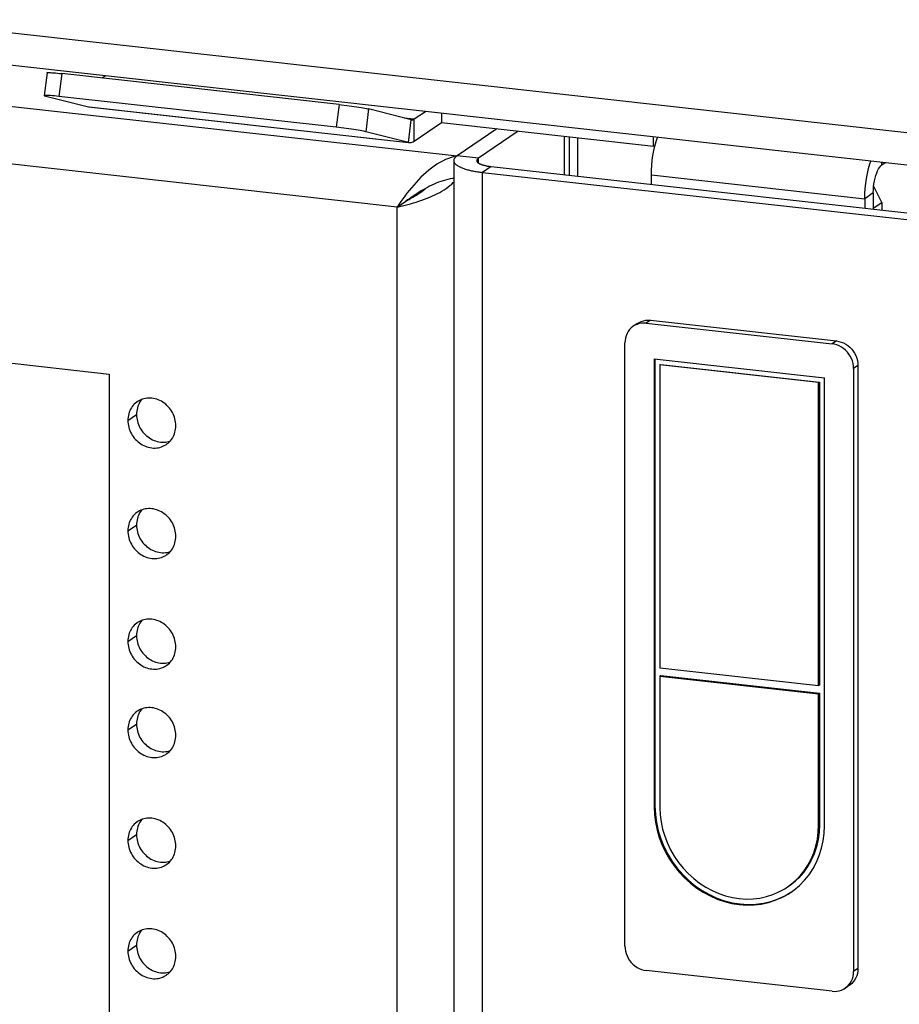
# Model space of a CAD drawing. Header units: inches. Extents: x 0 to 136, y 0 to 88.
# Tile 27 of 30: x 104.89 to 109.67, y 64.73 to 70.08. Entities that reach past the tile are written whole.
import ezdxf

# ---------------------------------------------------------------- set-up
doc = ezdxf.new("R2010")
doc.units = ezdxf.units.IN
doc.header["$LTSCALE"] = 7.48
doc.header["$MEASUREMENT"] = 0
doc.layers.get('0').update_dxf_attribs({"linetype": 'CONTINUOUS'})

msp = doc.modelspace()

# ---------------------------------------------------------------- linework, layer by layer
at = {"color": 7, "linetype": 'Continuous'}
for p, q in [((86.0225, 72.1069), (111.3463, 69.2867)), ((111.3463, 69.1095), (86.0885, 71.9223)), ((105.0407, 69.7933), (105.0246, 69.6695)), ((105.1206, 69.7884), (105.1046, 69.6645)), ((105.0327, 69.6663), (105.2647, 69.608)), ((106.6113, 69.4967), (105.1046, 69.6645)), ((106.6273, 69.6206), (106.6113, 69.4967)), ((105.2647, 69.608), (107.0031, 69.4143)), ((105.2647, 69.608), (105.269, 69.6072)), ((105.269, 69.6072), (107.0031, 69.414)), ((106.7872, 69.5966), (106.7712, 69.4727)), ((107.1825, 69.5732), (107.1825, 69.5223)), ((107.0031, 69.4143), (107.0191, 69.5382)), ((107.0352, 69.4217), (107.0352, 69.5419)), ((107.0352, 69.4217), (107.1825, 69.5223)), ((107.1825, 69.5223), (108.3354, 69.3939)), ((107.0031, 69.4143), (106.7712, 69.4727)), ((107.0031, 69.4143), (107.0075, 69.4136)), ((107.0075, 69.4136), (107.0083, 69.4135)), ((108.3354, 69.3939), (108.3354, 69.4448)), ((107.2494, 69.3156), (107.2494, 11.1592)), ((107.3835, 69.3285), (107.2676, 69.3414)), ((109.5761, 69.2929), (109.5761, 69.3067)), ((109.5761, 69.2929), (109.5935, 69.3047)), ((107.4525, 69.2836), (107.4057, 69.2517)), ((107.4057, 11.0953), (107.4057, 69.2517)), ((107.4057, 69.2517), (110.2452, 68.9355)), ((109.5292, 69.1408), (109.4824, 69.1088)), ((109.5292, 69.1408), (109.5292, 69.0524)), ((109.5746, 69.0886), (109.5312, 69.1758)), ((106.9421, 69.063), (106.989, 69.0949)), ((109.5292, 69.0577), (109.5746, 69.0886)), ((109.5746, 69.0886), (109.5746, 69.0473)), ((108.319, 68.4482), (108.2956, 68.4323)), ((108.319, 68.4482), (109.3296, 68.3357)), ((108.2486, 68.4314), (108.2251, 68.4154)), ((108.2956, 68.4323), (109.3062, 68.3197)), ((109.3296, 68.3357), (109.3062, 68.3197)), ((108.1797, 65.0471), (108.1797, 68.325)), ((108.3383, 68.2382), (108.3383, 65.804)), ((108.3383, 68.2382), (109.2635, 68.1352)), ((108.343, 68.2382), (108.343, 65.8072)), ((108.3697, 68.2051), (108.3744, 68.2083)), ((108.3697, 68.2051), (108.3697, 66.5577)), ((109.2321, 68.1091), (108.3697, 68.2051)), ((108.3744, 68.2083), (109.2368, 68.1123)), ((109.4455, 68.2026), (109.4221, 68.1867)), ((109.4221, 68.1867), (109.4221, 64.9088)), ((109.4455, 68.2026), (109.4455, 64.9247)), ((109.2635, 65.701), (109.2635, 68.1352)), ((109.2321, 68.1091), (109.2368, 68.1123)), ((109.2321, 66.4617), (109.2321, 68.1091)), ((109.2368, 68.1123), (109.2368, 66.4649)), ((105.5448, 68.0042), (105.5405, 67.9966)), ((105.479, 67.9042), (105.5259, 67.9361)), ((105.5448, 67.4034), (105.5405, 67.3959)), ((105.479, 67.3034), (105.5259, 67.3353)), ((105.5448, 66.8026), (105.5405, 66.7951)), ((105.479, 66.7026), (105.5259, 66.7346)), ((109.2321, 66.4617), (108.3697, 66.5577)), ((108.3744, 66.517), (108.3697, 66.5138)), ((108.3697, 66.5138), (108.3697, 65.8005)), ((108.3697, 66.5138), (109.2321, 66.4178)), ((108.3744, 66.517), (109.2368, 66.421)), ((109.2368, 66.4649), (109.2321, 66.4617)), ((109.2368, 66.421), (109.2321, 66.4178)), ((109.2321, 65.7045), (109.2321, 66.4178)), ((109.2368, 66.421), (109.2368, 65.7077)), ((105.5448, 66.322), (105.5405, 66.3144)), ((105.479, 66.222), (105.5259, 66.2539)), ((108.3383, 65.804), (108.343, 65.8072)), ((105.5448, 65.7212), (105.5405, 65.7136)), ((109.2321, 65.7045), (109.2368, 65.7077)), ((105.479, 65.6212), (105.5259, 65.6531)), ((105.5448, 65.1204), (105.5405, 65.1129)), ((105.479, 65.0204), (105.5259, 65.0524)), ((109.3062, 64.8015), (108.2956, 64.9141)), ((109.4455, 64.9247), (109.4221, 64.9088)), ((109.4001, 64.8344), (109.3767, 64.8184))]:
    msp.add_line(p, q, dxfattribs=at)
at = {"color": 3, "linetype": 'Continuous'}
for p, q in [((87.1593, 71.5807), (107.2676, 69.3414)), ((106.9421, 69.063), (87.2974, 71.2507)), ((88.862, 69.9951), (105.3775, 68.1558)), ((106.6273, 69.6206), (105.1206, 69.7884)), ((105.3569, 69.7765), (105.3386, 69.7641)), ((107.0191, 69.5382), (106.7872, 69.5966)), ((107.0352, 69.5419), (107.0953, 69.5829)), ((106.9802, 69.548), (107.0352, 69.5419)), ((107.0191, 69.5382), (107.0213, 69.5378)), ((107.4836, 69.4887), (107.2676, 69.3414)), ((107.5995, 69.4758), (107.3835, 69.3285)), ((107.8517, 69.2392), (107.8517, 69.4477)), ((107.8763, 69.445), (107.8763, 69.2364)), ((107.9231, 69.2312), (107.9231, 69.4398)), ((107.3835, 69.3027), (107.3835, 69.3285)), ((107.4525, 69.2836), (110.292, 68.9674)), ((108.3234, 69.1866), (108.3234, 69.2379)), ((108.3234, 69.2379), (109.4824, 69.1088)), ((109.4824, 69.1088), (109.4824, 69.0576)), ((106.9421, 11.3873), (106.9421, 69.063)), ((105.3775, 68.1558), (105.3775, 12.643))]:
    msp.add_line(p, q, dxfattribs=at)
for points in [[(105.0407, 69.7933), (105.0411, 69.7937), (105.0431, 69.7941), (105.0466, 69.7943), (105.0516, 69.7942), (105.0579, 69.794), (105.0656, 69.7935), (105.0747, 69.7929), (105.085, 69.792), (105.0962, 69.7909), (105.1081, 69.7897), (105.1206, 69.7884)], [(106.6273, 69.6206), (106.6404, 69.6191), (106.6538, 69.6175), (106.6678, 69.6157), (106.682, 69.6139), (106.6959, 69.612), (106.7094, 69.6101), (106.7222, 69.6082), (106.7343, 69.6063), (106.7459, 69.6045), (106.7566, 69.6027), (106.7663, 69.6009), (106.7747, 69.5993), (106.7816, 69.5979), (106.7872, 69.5966)], [(107.0213, 69.5378), (107.0217, 69.5378), (107.0244, 69.5377)], [(107.0244, 69.5377), (107.027, 69.5381), (107.0297, 69.539), (107.0324, 69.5402), (107.0352, 69.5419)], [(108.3234, 69.2379), (108.324, 69.2642), (108.3256, 69.2906), (108.3283, 69.3173), (108.332, 69.3438), (108.3366, 69.3698), (108.3422, 69.3951), (108.3487, 69.4191), (108.3559, 69.4421)], [(107.2676, 69.3414), (107.2518, 69.3378), (107.236, 69.3331), (107.2203, 69.3275), (107.2047, 69.321), (107.1892, 69.3135), (107.1738, 69.3051), (107.1585, 69.2959), (107.1435, 69.2858), (107.1286, 69.2751), (107.114, 69.2636), (107.0996, 69.2515), (107.0855, 69.2387), (107.0716, 69.2255), (107.0581, 69.2117), (107.0448, 69.1976), (107.0319, 69.1831), (107.0194, 69.1683), (107.0072, 69.1534), (106.9954, 69.1382), (106.984, 69.1231), (106.9729, 69.1079), (106.9622, 69.0928), (106.952, 69.0778), (106.9421, 69.063)], [(107.3835, 69.3285), (107.3819, 69.3273), (107.3804, 69.3262), (107.3791, 69.325), (107.378, 69.3238), (107.377, 69.3226), (107.3762, 69.3214), (107.3755, 69.3202), (107.375, 69.319), (107.3746, 69.3177), (107.3744, 69.3165), (107.3744, 69.3156)], [(107.3744, 69.3156), (107.3744, 69.3153), (107.3745, 69.314), (107.3748, 69.3128), (107.3752, 69.3116), (107.3758, 69.3104), (107.3766, 69.3092), (107.3775, 69.308), (107.3785, 69.3068), (107.3797, 69.3056), (107.3811, 69.3044), (107.3826, 69.3032), (107.3843, 69.3021), (107.3861, 69.301), (107.3881, 69.2999), (107.3902, 69.2988), (107.3924, 69.2977), (107.3948, 69.2967), (107.3973, 69.2957), (107.4, 69.2947), (107.4027, 69.2937), (107.4056, 69.2928), (107.4086, 69.2919), (107.4118, 69.291), (107.415, 69.2901), (107.4183, 69.2893), (107.4218, 69.2886), (107.4253, 69.2878), (107.429, 69.2871), (107.4327, 69.2864), (107.4365, 69.2858), (107.4404, 69.2852), (107.4444, 69.2846), (107.4484, 69.2841), (107.4525, 69.2836)], [(109.4824, 69.1088), (109.483, 69.1363), (109.4848, 69.1639), (109.4877, 69.1918), (109.4917, 69.2194), (109.4968, 69.2465), (109.5028, 69.2726), (109.5098, 69.2974), (109.5152, 69.3134)], [(106.9421, 69.063), (106.9563, 69.0662), (106.9707, 69.0696), (106.9854, 69.0732), (107.0003, 69.0772), (107.0153, 69.0813), (107.0304, 69.0857), (107.0455, 69.0904), (107.0606, 69.0953), (107.0756, 69.1004), (107.0904, 69.1058), (107.105, 69.1115), (107.1194, 69.1174), (107.1335, 69.1235), (107.1472, 69.1299), (107.1605, 69.1365), (107.1734, 69.1433), (107.1857, 69.1503), (107.1975, 69.1575), (107.2087, 69.1649), (107.2193, 69.1725), (107.2292, 69.1803), (107.2384, 69.1882), (107.2469, 69.1963), (107.2494, 69.1989)], [(105.7396, 67.8752), (105.7393, 67.8844), (105.7384, 67.8937), (105.7368, 67.903), (105.7347, 67.9122), (105.732, 67.9212), (105.7288, 67.9302), (105.725, 67.9389), (105.7206, 67.9475), (105.7157, 67.9557), (105.7104, 67.9637), (105.7045, 67.9713), (105.6982, 67.9785), (105.6915, 67.9853), (105.6844, 67.9917), (105.677, 67.9975), (105.6692, 68.0029), (105.6612, 68.0078), (105.6529, 68.0121), (105.6444, 68.0158), (105.6358, 68.019), (105.627, 68.0215), (105.6182, 68.0234), (105.6093, 68.0247), (105.6004, 68.0254), (105.5916, 68.0255), (105.5828, 68.0249), (105.5742, 68.0236), (105.5657, 68.0218), (105.5574, 68.0193), (105.5494, 68.0163), (105.5416, 68.0126), (105.5342, 68.0084), (105.5301, 68.0057)], [(105.5301, 68.0057), (105.5271, 68.0036), (105.5204, 67.9983), (105.5141, 67.9925), (105.5083, 67.9862), (105.5029, 67.9794), (105.498, 67.9723), (105.4936, 67.9647), (105.4898, 67.9568), (105.4866, 67.9486), (105.4839, 67.9401), (105.4818, 67.9314), (105.4802, 67.9224), (105.4793, 67.9134), (105.479, 67.9042)], [(105.479, 67.9042), (105.4793, 67.8949), (105.4802, 67.8857), (105.4818, 67.8764), (105.4839, 67.8672), (105.4866, 67.8581), (105.4898, 67.8492), (105.4936, 67.8404), (105.498, 67.8319), (105.5029, 67.8237), (105.5083, 67.8157), (105.5141, 67.8081), (105.5204, 67.8009), (105.5271, 67.7941), (105.5342, 67.7877), (105.5416, 67.7818), (105.5494, 67.7764), (105.5574, 67.7716), (105.5657, 67.7673), (105.5742, 67.7636), (105.5828, 67.7604), (105.5916, 67.7579), (105.6004, 67.7559), (105.6093, 67.7546), (105.6182, 67.754), (105.627, 67.7539), (105.6358, 67.7545), (105.6444, 67.7557), (105.6529, 67.7576), (105.6612, 67.76), (105.6692, 67.7631), (105.677, 67.7668), (105.6844, 67.771), (105.6885, 67.7736)], [(105.6885, 67.7736), (105.6915, 67.7758), (105.6982, 67.7811), (105.7045, 67.7869), (105.7104, 67.7932), (105.7157, 67.7999), (105.7206, 67.8071), (105.725, 67.8147), (105.7288, 67.8226), (105.732, 67.8308), (105.7347, 67.8393), (105.7368, 67.848), (105.7384, 67.8569), (105.7393, 67.866), (105.7396, 67.8752)], [(105.7396, 67.2744), (105.7393, 67.2837), (105.7384, 67.2929), (105.7368, 67.3022), (105.7347, 67.3114), (105.732, 67.3205), (105.7288, 67.3294), (105.725, 67.3381), (105.7206, 67.3467), (105.7157, 67.3549), (105.7104, 67.3629), (105.7045, 67.3705), (105.6982, 67.3777), (105.6915, 67.3845), (105.6844, 67.3909), (105.677, 67.3968), (105.6692, 67.4021), (105.6612, 67.407), (105.6529, 67.4113), (105.6444, 67.415), (105.6358, 67.4182), (105.627, 67.4207), (105.6182, 67.4226), (105.6093, 67.424), (105.6004, 67.4246), (105.5916, 67.4247), (105.5828, 67.4241), (105.5742, 67.4229), (105.5657, 67.421), (105.5574, 67.4186), (105.5494, 67.4155), (105.5416, 67.4118), (105.5342, 67.4076), (105.5301, 67.405)], [(105.5301, 67.405), (105.5271, 67.4028), (105.5204, 67.3975), (105.5141, 67.3917), (105.5083, 67.3854), (105.5029, 67.3786), (105.498, 67.3715), (105.4936, 67.3639), (105.4898, 67.356), (105.4866, 67.3478), (105.4839, 67.3393), (105.4818, 67.3306), (105.4802, 67.3217), (105.4793, 67.3126), (105.479, 67.3034)], [(105.479, 67.3034), (105.4793, 67.2941), (105.4802, 67.2849), (105.4818, 67.2756), (105.4839, 67.2664), (105.4866, 67.2573), (105.4898, 67.2484), (105.4936, 67.2396), (105.498, 67.2311), (105.5029, 67.2229), (105.5083, 67.2149), (105.5141, 67.2073), (105.5204, 67.2001), (105.5271, 67.1933), (105.5342, 67.1869), (105.5416, 67.181), (105.5494, 67.1757), (105.5574, 67.1708), (105.5657, 67.1665), (105.5742, 67.1628), (105.5828, 67.1596), (105.5916, 67.1571), (105.6004, 67.1551), (105.6093, 67.1538), (105.6182, 67.1532), (105.627, 67.1531), (105.6358, 67.1537), (105.6444, 67.1549), (105.6529, 67.1568), (105.6612, 67.1592), (105.6692, 67.1623), (105.677, 67.166), (105.6844, 67.1702), (105.6885, 67.1728)], [(105.6885, 67.1728), (105.6915, 67.175), (105.6982, 67.1803), (105.7045, 67.1861), (105.7104, 67.1924), (105.7157, 67.1992), (105.7206, 67.2063), (105.725, 67.2139), (105.7288, 67.2218), (105.732, 67.23), (105.7347, 67.2385), (105.7368, 67.2472), (105.7384, 67.2561), (105.7393, 67.2652), (105.7396, 67.2744)], [(105.5301, 66.8042), (105.5271, 66.802), (105.5204, 66.7967), (105.5141, 66.7909), (105.5083, 66.7846), (105.5029, 66.7778), (105.498, 66.7707), (105.4936, 66.7631), (105.4898, 66.7552), (105.4866, 66.747), (105.4839, 66.7385), (105.4818, 66.7298), (105.4802, 66.7209), (105.4793, 66.7118), (105.479, 66.7026)], [(105.7396, 66.6736), (105.7393, 66.6829), (105.7384, 66.6921), (105.7368, 66.7014), (105.7347, 66.7106), (105.732, 66.7197), (105.7288, 66.7286), (105.725, 66.7374), (105.7206, 66.7459), (105.7157, 66.7541), (105.7104, 66.7621), (105.7045, 66.7697), (105.6982, 66.7769), (105.6915, 66.7837), (105.6844, 66.7901), (105.677, 66.796), (105.6692, 66.8013), (105.6612, 66.8062), (105.6529, 66.8105), (105.6444, 66.8142), (105.6358, 66.8174), (105.627, 66.8199), (105.6182, 66.8219), (105.6093, 66.8232), (105.6004, 66.8238), (105.5916, 66.8239), (105.5828, 66.8233), (105.5742, 66.8221), (105.5657, 66.8202), (105.5574, 66.8178), (105.5494, 66.8147), (105.5416, 66.811), (105.5342, 66.8068), (105.5301, 66.8042)], [(105.479, 66.7026), (105.4793, 66.6933), (105.4802, 66.6841), (105.4818, 66.6748), (105.4839, 66.6656), (105.4866, 66.6565), (105.4898, 66.6476), (105.4936, 66.6389), (105.498, 66.6303), (105.5029, 66.6221), (105.5083, 66.6141), (105.5141, 66.6065), (105.5204, 66.5993), (105.5271, 66.5925), (105.5342, 66.5861), (105.5416, 66.5803), (105.5494, 66.5749), (105.5574, 66.57), (105.5657, 66.5657), (105.5742, 66.562), (105.5828, 66.5588), (105.5916, 66.5563), (105.6004, 66.5544), (105.6093, 66.5531), (105.6182, 66.5524), (105.627, 66.5523), (105.6358, 66.5529), (105.6444, 66.5541), (105.6529, 66.556), (105.6612, 66.5585), (105.6692, 66.5615), (105.677, 66.5652), (105.6844, 66.5694), (105.6885, 66.572)], [(105.6885, 66.572), (105.6915, 66.5742), (105.6982, 66.5795), (105.7045, 66.5853), (105.7104, 66.5916), (105.7157, 66.5984), (105.7206, 66.6055), (105.725, 66.6131), (105.7288, 66.621), (105.732, 66.6292), (105.7347, 66.6377), (105.7368, 66.6464), (105.7384, 66.6553), (105.7393, 66.6644), (105.7396, 66.6736)], [(105.5301, 66.3235), (105.5271, 66.3214), (105.5204, 66.3161), (105.5141, 66.3103), (105.5083, 66.304), (105.5029, 66.2972), (105.498, 66.29), (105.4936, 66.2825), (105.4898, 66.2746), (105.4866, 66.2664), (105.4839, 66.2579), (105.4818, 66.2492), (105.4802, 66.2402), (105.4793, 66.2312), (105.479, 66.222)], [(105.7396, 66.193), (105.7393, 66.2022), (105.7384, 66.2115), (105.7368, 66.2208), (105.7347, 66.2299), (105.732, 66.239), (105.7288, 66.248), (105.725, 66.2567), (105.7206, 66.2653), (105.7157, 66.2735), (105.7104, 66.2815), (105.7045, 66.2891), (105.6982, 66.2963), (105.6915, 66.3031), (105.6844, 66.3094), (105.677, 66.3153), (105.6692, 66.3207), (105.6612, 66.3256), (105.6529, 66.3299), (105.6444, 66.3336), (105.6358, 66.3368), (105.627, 66.3393), (105.6182, 66.3412), (105.6093, 66.3425), (105.6004, 66.3432), (105.5916, 66.3433), (105.5828, 66.3427), (105.5742, 66.3414), (105.5657, 66.3396), (105.5574, 66.3371), (105.5494, 66.3341), (105.5416, 66.3304), (105.5342, 66.3262), (105.5301, 66.3235)], [(105.479, 66.222), (105.4793, 66.2127), (105.4802, 66.2035), (105.4818, 66.1942), (105.4839, 66.185), (105.4866, 66.1759), (105.4898, 66.167), (105.4936, 66.1582), (105.498, 66.1497), (105.5029, 66.1414), (105.5083, 66.1335), (105.5141, 66.1259), (105.5204, 66.1187), (105.5271, 66.1119), (105.5342, 66.1055), (105.5416, 66.0996), (105.5494, 66.0942), (105.5574, 66.0894), (105.5657, 66.0851), (105.5742, 66.0813), (105.5828, 66.0782), (105.5916, 66.0757), (105.6004, 66.0737), (105.6093, 66.0724), (105.6182, 66.0717), (105.627, 66.0717), (105.6358, 66.0723), (105.6444, 66.0735), (105.6529, 66.0754), (105.6612, 66.0778), (105.6692, 66.0809), (105.677, 66.0845), (105.6844, 66.0888), (105.6885, 66.0914)], [(105.6885, 66.0914), (105.6915, 66.0936), (105.6982, 66.0989), (105.7045, 66.1047), (105.7104, 66.111), (105.7157, 66.1177), (105.7206, 66.1249), (105.725, 66.1325), (105.7288, 66.1404), (105.732, 66.1486), (105.7347, 66.1571), (105.7368, 66.1658), (105.7384, 66.1747), (105.7393, 66.1838), (105.7396, 66.193)], [(105.5301, 65.7228), (105.5271, 65.7206), (105.5204, 65.7153), (105.5141, 65.7095), (105.5083, 65.7032), (105.5029, 65.6964), (105.498, 65.6893), (105.4936, 65.6817), (105.4898, 65.6738), (105.4866, 65.6656), (105.4839, 65.6571), (105.4818, 65.6484), (105.4802, 65.6395), (105.4793, 65.6304), (105.479, 65.6212)], [(105.7396, 65.5922), (105.7393, 65.6015), (105.7384, 65.6107), (105.7368, 65.62), (105.7347, 65.6292), (105.732, 65.6382), (105.7288, 65.6472), (105.725, 65.6559), (105.7206, 65.6645), (105.7157, 65.6727), (105.7104, 65.6807), (105.7045, 65.6883), (105.6982, 65.6955), (105.6915, 65.7023), (105.6844, 65.7087), (105.677, 65.7145), (105.6692, 65.7199), (105.6612, 65.7248), (105.6529, 65.7291), (105.6444, 65.7328), (105.6358, 65.736), (105.627, 65.7385), (105.6182, 65.7404), (105.6093, 65.7417), (105.6004, 65.7424), (105.5916, 65.7425), (105.5828, 65.7419), (105.5742, 65.7407), (105.5657, 65.7388), (105.5574, 65.7363), (105.5494, 65.7333), (105.5416, 65.7296), (105.5342, 65.7254), (105.5301, 65.7228)], [(105.479, 65.6212), (105.4793, 65.6119), (105.4802, 65.6027), (105.4818, 65.5934), (105.4839, 65.5842), (105.4866, 65.5751), (105.4898, 65.5662), (105.4936, 65.5574), (105.498, 65.5489), (105.5029, 65.5407), (105.5083, 65.5327), (105.5141, 65.5251), (105.5204, 65.5179), (105.5271, 65.5111), (105.5342, 65.5047), (105.5416, 65.4988), (105.5494, 65.4934), (105.5574, 65.4886), (105.5657, 65.4843), (105.5742, 65.4806), (105.5828, 65.4774), (105.5916, 65.4749), (105.6004, 65.4729), (105.6093, 65.4716), (105.6182, 65.471), (105.627, 65.4709), (105.6358, 65.4715), (105.6444, 65.4727), (105.6529, 65.4746), (105.6612, 65.477), (105.6692, 65.4801), (105.677, 65.4838), (105.6844, 65.488), (105.6885, 65.4906)], [(105.6885, 65.4906), (105.6915, 65.4928), (105.6982, 65.4981), (105.7045, 65.5039), (105.7104, 65.5102), (105.7157, 65.517), (105.7206, 65.5241), (105.725, 65.5317), (105.7288, 65.5396), (105.732, 65.5478), (105.7347, 65.5563), (105.7368, 65.565), (105.7384, 65.5739), (105.7393, 65.583), (105.7396, 65.5922)], [(105.5301, 65.122), (105.5271, 65.1198), (105.5204, 65.1145), (105.5141, 65.1087), (105.5083, 65.1024), (105.5029, 65.0956), (105.498, 65.0885), (105.4936, 65.0809), (105.4898, 65.073), (105.4866, 65.0648), (105.4839, 65.0563), (105.4818, 65.0476), (105.4802, 65.0387), (105.4793, 65.0296), (105.479, 65.0204)], [(105.7396, 64.9914), (105.7393, 65.0007), (105.7384, 65.0099), (105.7368, 65.0192), (105.7347, 65.0284), (105.732, 65.0375), (105.7288, 65.0464), (105.725, 65.0552), (105.7206, 65.0637), (105.7157, 65.0719), (105.7104, 65.0799), (105.7045, 65.0875), (105.6982, 65.0947), (105.6915, 65.1015), (105.6844, 65.1079), (105.677, 65.1138), (105.6692, 65.1191), (105.6612, 65.124), (105.6529, 65.1283), (105.6444, 65.132), (105.6358, 65.1352), (105.627, 65.1377), (105.6182, 65.1397), (105.6093, 65.141), (105.6004, 65.1416), (105.5916, 65.1417), (105.5828, 65.1411), (105.5742, 65.1399), (105.5657, 65.138), (105.5574, 65.1356), (105.5494, 65.1325), (105.5416, 65.1288), (105.5342, 65.1246), (105.5301, 65.122)], [(105.479, 65.0204), (105.4793, 65.0111), (105.4802, 65.0019), (105.4818, 64.9926), (105.4839, 64.9834), (105.4866, 64.9743), (105.4898, 64.9654), (105.4936, 64.9566), (105.498, 64.9481), (105.5029, 64.9399), (105.5083, 64.9319), (105.5141, 64.9243), (105.5204, 64.9171), (105.5271, 64.9103), (105.5342, 64.9039), (105.5416, 64.898), (105.5494, 64.8927), (105.5574, 64.8878), (105.5657, 64.8835), (105.5742, 64.8798), (105.5828, 64.8766), (105.5916, 64.8741), (105.6004, 64.8721), (105.6093, 64.8708), (105.6182, 64.8702), (105.627, 64.8701), (105.6358, 64.8707), (105.6444, 64.8719), (105.6529, 64.8738), (105.6612, 64.8762), (105.6692, 64.8793), (105.677, 64.883), (105.6844, 64.8872), (105.6885, 64.8898)], [(105.6885, 64.8898), (105.6915, 64.892), (105.6982, 64.8973), (105.7045, 64.9031), (105.7104, 64.9094), (105.7157, 64.9162), (105.7206, 64.9233), (105.725, 64.9309), (105.7288, 64.9388), (105.732, 64.947), (105.7347, 64.9555), (105.7368, 64.9642), (105.7384, 64.9731), (105.7393, 64.9822), (105.7396, 64.9914)]]:
    msp.add_lwpolyline(points, dxfattribs=at)
at = {"color": 7, "linetype": 'Continuous'}
for points in [[(105.1046, 69.6645), (105.0921, 69.6659), (105.0802, 69.6671), (105.069, 69.6681), (105.0587, 69.669), (105.0496, 69.6697), (105.0419, 69.6701), (105.0355, 69.6704), (105.0306, 69.6704), (105.0271, 69.6703), (105.0251, 69.6699), (105.0247, 69.6695)], [(105.0247, 69.6695), (105.0247, 69.6693), (105.0259, 69.6685), (105.0285, 69.6675), (105.0327, 69.6663)], [(106.7712, 69.4727), (106.7656, 69.474), (106.7587, 69.4755), (106.7503, 69.4771), (106.7406, 69.4788), (106.7299, 69.4806), (106.7183, 69.4825), (106.7062, 69.4843), (106.6934, 69.4862), (106.6798, 69.4881), (106.6659, 69.49), (106.6518, 69.4919), (106.6378, 69.4936), (106.6244, 69.4952), (106.6113, 69.4967)], [(107.0083, 69.4135), (107.0136, 69.4135), (107.0189, 69.4143), (107.0243, 69.4159), (107.0297, 69.4184), (107.0352, 69.4217)], [(108.3419, 69.3936), (108.3389, 69.394), (108.3354, 69.3939)], [(107.2676, 69.3414), (107.2649, 69.3394), (107.2623, 69.3375), (107.2601, 69.3355), (107.258, 69.3335), (107.2561, 69.3315), (107.2545, 69.3294), (107.2531, 69.3274), (107.2519, 69.3253), (107.2509, 69.3233), (107.2502, 69.3212), (107.2497, 69.3191), (107.2494, 69.317), (107.2494, 69.3156)], [(107.2494, 69.3156), (107.2494, 69.315), (107.2496, 69.3129), (107.25, 69.3108), (107.2506, 69.3087), (107.2515, 69.3067), (107.2526, 69.3046), (107.2539, 69.3026), (107.2554, 69.3005), (107.2572, 69.2985), (107.2591, 69.2965), (107.2613, 69.2945), (107.2638, 69.2925), (107.2664, 69.2906), (107.2692, 69.2886), (107.2723, 69.2867), (107.2756, 69.2849), (107.279, 69.283), (107.2827, 69.2812), (107.2866, 69.2794), (107.2906, 69.2777), (107.2949, 69.2759), (107.2993, 69.2742), (107.3039, 69.2726), (107.3087, 69.271), (107.3137, 69.2694), (107.3188, 69.2679), (107.3241, 69.2664), (107.3296, 69.265), (107.3352, 69.2636), (107.341, 69.2622), (107.3469, 69.261), (107.353, 69.2597), (107.3592, 69.2585), (107.3655, 69.2574), (107.3719, 69.2563), (107.3785, 69.2553), (107.3851, 69.2543), (107.3919, 69.2534), (107.3988, 69.2525), (107.4057, 69.2517)], [(109.5292, 69.1408), (109.5297, 69.1569), (109.5308, 69.1729), (109.5328, 69.1892), (109.5355, 69.2051), (109.5389, 69.2205), (109.543, 69.2351), (109.5476, 69.2486), (109.5527, 69.2608), (109.5582, 69.2715), (109.5639, 69.2805), (109.5699, 69.2876), (109.5761, 69.2929)], [(107.2494, 69.2192), (107.2421, 69.2182), (107.2295, 69.2159), (107.2168, 69.2132), (107.2042, 69.21), (107.1917, 69.2063), (107.1793, 69.2022), (107.1669, 69.1978), (107.1546, 69.1929), (107.1425, 69.1877), (107.1305, 69.1822), (107.1186, 69.1763), (107.1068, 69.1703), (107.0952, 69.1639), (107.0838, 69.1574), (107.0725, 69.1507), (107.0614, 69.1438), (107.0505, 69.1369), (107.0397, 69.1299), (107.0292, 69.1228), (107.0188, 69.1158), (107.0087, 69.1087), (106.9987, 69.1018), (106.989, 69.0949)], [(106.989, 69.0949), (106.9982, 69.1), (107.0077, 69.1053), (107.0173, 69.1108), (107.0271, 69.1165), (107.0369, 69.1225), (107.0467, 69.1286), (107.0564, 69.135), (107.066, 69.1415), (107.0754, 69.1483), (107.0846, 69.1552), (107.0935, 69.1624), (107.0954, 69.164)], [(108.2485, 68.4313), (108.2572, 68.4366), (108.2687, 68.4419), (108.2809, 68.4458), (108.2935, 68.4481), (108.3062, 68.449), (108.319, 68.4482)], [(108.2251, 68.4154), (108.2232, 68.414), (108.2136, 68.4062), (108.2051, 68.3973), (108.1975, 68.3871), (108.1912, 68.3759), (108.1862, 68.3638), (108.1825, 68.3511), (108.1804, 68.3382), (108.1797, 68.325)], [(108.2956, 68.4323), (108.2828, 68.433), (108.2701, 68.4322), (108.2575, 68.4298), (108.2453, 68.426), (108.2338, 68.4207), (108.2251, 68.4154)], [(109.3296, 68.3357), (109.3425, 68.3336), (109.3551, 68.3299), (109.3677, 68.3247), (109.3799, 68.3182), (109.3914, 68.3103), (109.4021, 68.3013), (109.4116, 68.2914), (109.4201, 68.2805), (109.4277, 68.2687), (109.434, 68.2561), (109.4391, 68.2429), (109.4427, 68.2294), (109.4448, 68.216), (109.4455, 68.2026)], [(109.4221, 68.1867), (109.4214, 68.2), (109.4193, 68.2134), (109.4156, 68.2269), (109.4106, 68.2401), (109.4043, 68.2527), (109.3967, 68.2645), (109.3882, 68.2754), (109.3786, 68.2853), (109.368, 68.2943), (109.3565, 68.3022), (109.3443, 68.3088), (109.3317, 68.3139), (109.319, 68.3176), (109.3062, 68.3197)], [(105.5556, 68.0186), (105.5551, 68.0181), (105.5497, 68.0114), (105.5448, 68.0042)], [(105.5405, 67.9966), (105.5366, 67.9887), (105.5334, 67.9805), (105.5307, 67.972), (105.5286, 67.9633), (105.5271, 67.9544), (105.5262, 67.9453), (105.5259, 67.9361)], [(105.5259, 67.9361), (105.5262, 67.9269), (105.5271, 67.9176), (105.5286, 67.9084), (105.5307, 67.8992), (105.5334, 67.8901), (105.5366, 67.8811), (105.5405, 67.8724), (105.5448, 67.8639), (105.5497, 67.8556), (105.5551, 67.8477), (105.5609, 67.84), (105.5672, 67.8328), (105.5739, 67.826), (105.581, 67.8197), (105.5884, 67.8138), (105.5962, 67.8084), (105.6042, 67.8035), (105.6125, 67.7992), (105.621, 67.7955), (105.6296, 67.7923), (105.6384, 67.7898), (105.6472, 67.7879), (105.6561, 67.7866), (105.665, 67.7859), (105.6739, 67.7859), (105.6826, 67.7864), (105.6913, 67.7877), (105.6998, 67.7895), (105.708, 67.792), (105.7099, 67.7927)], [(105.5556, 67.4178), (105.5551, 67.4173), (105.5497, 67.4106), (105.5448, 67.4034)], [(105.5405, 67.3959), (105.5366, 67.388), (105.5334, 67.3797), (105.5307, 67.3712), (105.5286, 67.3625), (105.5271, 67.3536), (105.5262, 67.3446), (105.5259, 67.3353)], [(105.5259, 67.3353), (105.5262, 67.3261), (105.5271, 67.3168), (105.5286, 67.3076), (105.5307, 67.2984), (105.5334, 67.2893), (105.5366, 67.2803), (105.5405, 67.2716), (105.5448, 67.2631), (105.5497, 67.2548), (105.5551, 67.2469), (105.5609, 67.2393), (105.5672, 67.232), (105.5739, 67.2252), (105.581, 67.2189), (105.5884, 67.213), (105.5962, 67.2076), (105.6042, 67.2027), (105.6125, 67.1984), (105.621, 67.1947), (105.6296, 67.1916), (105.6384, 67.189), (105.6472, 67.1871), (105.6561, 67.1858), (105.665, 67.1851), (105.6739, 67.1851), (105.6826, 67.1857), (105.6913, 67.1869), (105.6998, 67.1887), (105.708, 67.1912), (105.7099, 67.1919)], [(105.5405, 66.7951), (105.5366, 66.7872), (105.5334, 66.779), (105.5307, 66.7705), (105.5286, 66.7617), (105.5271, 66.7528), (105.5262, 66.7438), (105.5259, 66.7346)], [(105.5556, 66.8171), (105.5551, 66.8165), (105.5497, 66.8098), (105.5448, 66.8026)], [(105.5259, 66.7346), (105.5262, 66.7253), (105.5271, 66.716), (105.5286, 66.7068), (105.5307, 66.6976), (105.5334, 66.6885), (105.5366, 66.6796), (105.5405, 66.6708), (105.5448, 66.6623), (105.5497, 66.654), (105.5551, 66.6461), (105.5609, 66.6385), (105.5672, 66.6313), (105.5739, 66.6244), (105.581, 66.6181), (105.5884, 66.6122), (105.5962, 66.6068), (105.6042, 66.602), (105.6125, 66.5977), (105.621, 66.5939), (105.6296, 66.5908), (105.6384, 66.5882), (105.6472, 66.5863), (105.6561, 66.585), (105.665, 66.5843), (105.6739, 66.5843), (105.6826, 66.5849), (105.6913, 66.5861), (105.6998, 66.5879), (105.708, 66.5904), (105.7099, 66.5911)], [(105.5405, 66.3144), (105.5366, 66.3065), (105.5334, 66.2983), (105.5307, 66.2898), (105.5286, 66.2811), (105.5271, 66.2722), (105.5262, 66.2631), (105.5259, 66.2539)], [(105.5556, 66.3364), (105.5551, 66.3359), (105.5497, 66.3292), (105.5448, 66.322)], [(105.5259, 66.2539), (105.5262, 66.2447), (105.5271, 66.2354), (105.5286, 66.2261), (105.5307, 66.217), (105.5334, 66.2079), (105.5366, 66.1989), (105.5405, 66.1902), (105.5448, 66.1816), (105.5497, 66.1734), (105.5551, 66.1654), (105.5609, 66.1578), (105.5672, 66.1506), (105.5739, 66.1438), (105.581, 66.1375), (105.5884, 66.1316), (105.5962, 66.1262), (105.6042, 66.1213), (105.6125, 66.117), (105.621, 66.1133), (105.6296, 66.1101), (105.6384, 66.1076), (105.6472, 66.1057), (105.6561, 66.1044), (105.665, 66.1037), (105.6739, 66.1036), (105.6826, 66.1042), (105.6913, 66.1055), (105.6998, 66.1073), (105.708, 66.1098), (105.7099, 66.1105)], [(108.3383, 65.804), (108.3401, 65.7619), (108.3454, 65.72), (108.3541, 65.6781), (108.3662, 65.6369), (108.3817, 65.5965), (108.4003, 65.5573), (108.422, 65.5196), (108.4466, 65.4837), (108.4738, 65.4498), (108.5036, 65.4183), (108.5356, 65.3892), (108.5696, 65.3629), (108.6054, 65.3397), (108.6427, 65.3195), (108.6812, 65.3026), (108.7206, 65.2892), (108.7606, 65.2793), (108.8009, 65.2729), (108.8412, 65.2703), (108.8812, 65.2713), (108.9206, 65.276), (108.9591, 65.2842), (108.9964, 65.2961), (109.0322, 65.3114), (109.0662, 65.3301), (109.0821, 65.3404)], [(108.343, 65.8072), (108.345, 65.7626), (108.3509, 65.7182), (108.3607, 65.674), (108.3743, 65.6305), (108.3915, 65.5881), (108.4123, 65.547), (108.4365, 65.5078), (108.4637, 65.4707), (108.494, 65.436), (108.5268, 65.404), (108.5621, 65.3751), (108.5994, 65.3494), (108.6385, 65.3271), (108.679, 65.3085), (108.7206, 65.2938), (108.7629, 65.2829), (108.8056, 65.2762), (108.8483, 65.2734), (108.8906, 65.2749), (108.9322, 65.2803), (108.9727, 65.2899), (109.0118, 65.3035), (109.0491, 65.3209), (109.0819, 65.3407)], [(108.3697, 65.8005), (108.3714, 65.7612), (108.3763, 65.7222), (108.3844, 65.6832), (108.3957, 65.6447), (108.4101, 65.6071), (108.4275, 65.5706), (108.4477, 65.5354), (108.4706, 65.5019), (108.496, 65.4704), (108.5237, 65.4409), (108.5536, 65.4139), (108.5853, 65.3894), (108.6187, 65.3677), (108.6534, 65.3489), (108.6893, 65.3331), (108.726, 65.3206), (108.7633, 65.3114), (108.8009, 65.3055), (108.8385, 65.303), (108.8758, 65.3039), (108.9125, 65.3083), (108.9484, 65.316), (108.9831, 65.3271), (109.0165, 65.3414), (109.0482, 65.3588), (109.063, 65.3684)], [(105.5405, 65.7136), (105.5366, 65.7057), (105.5334, 65.6975), (105.5307, 65.689), (105.5286, 65.6803), (105.5271, 65.6714), (105.5262, 65.6623), (105.5259, 65.6531)], [(105.5556, 65.7356), (105.5551, 65.7351), (105.5497, 65.7284), (105.5448, 65.7212)], [(109.2368, 65.7077), (109.2349, 65.6665), (109.2294, 65.6264), (109.2203, 65.5872), (109.2076, 65.5494), (109.1916, 65.5135), (109.1722, 65.4795), (109.1497, 65.448), (109.1242, 65.4191), (109.0961, 65.393), (109.0677, 65.3715)], [(105.5259, 65.6531), (105.5262, 65.6439), (105.5271, 65.6346), (105.5286, 65.6254), (105.5307, 65.6162), (105.5334, 65.6071), (105.5366, 65.5981), (105.5405, 65.5894), (105.5448, 65.5809), (105.5497, 65.5726), (105.5551, 65.5647), (105.5609, 65.5571), (105.5672, 65.5498), (105.5739, 65.543), (105.581, 65.5367), (105.5884, 65.5308), (105.5962, 65.5254), (105.6042, 65.5205), (105.6125, 65.5162), (105.621, 65.5125), (105.6296, 65.5094), (105.6384, 65.5068), (105.6472, 65.5049), (105.6561, 65.5036), (105.665, 65.5029), (105.6739, 65.5029), (105.6826, 65.5034), (105.6913, 65.5047), (105.6998, 65.5065), (105.708, 65.509), (105.7099, 65.5097)], [(109.063, 65.3684), (109.0781, 65.3792), (109.1058, 65.4025), (109.1312, 65.4284), (109.1541, 65.4568), (109.1743, 65.4874), (109.1917, 65.5201), (109.2061, 65.5545), (109.2174, 65.5904), (109.2255, 65.6276), (109.2304, 65.6656), (109.2321, 65.7045)], [(109.0821, 65.3404), (109.0982, 65.352), (109.128, 65.377), (109.1552, 65.4048), (109.1798, 65.4353), (109.2015, 65.4681), (109.2201, 65.5032), (109.2356, 65.5401), (109.2477, 65.5786), (109.2564, 65.6185), (109.2617, 65.6592), (109.2635, 65.701)], [(105.5556, 65.1349), (105.5551, 65.1343), (105.5497, 65.1276), (105.5448, 65.1204)], [(105.5405, 65.1129), (105.5366, 65.105), (105.5334, 65.0967), (105.5307, 65.0883), (105.5286, 65.0795), (105.5271, 65.0706), (105.5262, 65.0616), (105.5259, 65.0524)], [(105.5259, 65.0524), (105.5262, 65.0431), (105.5271, 65.0338), (105.5286, 65.0246), (105.5307, 65.0154), (105.5334, 65.0063), (105.5366, 64.9973), (105.5405, 64.9886), (105.5448, 64.9801), (105.5497, 64.9718), (105.5551, 64.9639), (105.5609, 64.9563), (105.5672, 64.949), (105.5739, 64.9422), (105.581, 64.9359), (105.5884, 64.93), (105.5962, 64.9246), (105.6042, 64.9198), (105.6125, 64.9154), (105.621, 64.9117), (105.6296, 64.9086), (105.6384, 64.906), (105.6472, 64.9041), (105.6561, 64.9028), (105.665, 64.9021), (105.6739, 64.9021), (105.6826, 64.9027), (105.6913, 64.9039), (105.6998, 64.9057), (105.708, 64.9082), (105.7099, 64.9089)], [(108.1797, 65.0471), (108.1804, 65.0337), (108.1825, 65.0204), (108.1862, 65.0069), (108.1912, 64.9937), (108.1975, 64.9811), (108.2051, 64.9692), (108.2136, 64.9584), (108.2232, 64.9485), (108.2338, 64.9395), (108.2453, 64.9316), (108.2575, 64.925), (108.2701, 64.9198), (108.2828, 64.9162), (108.2956, 64.9141)], [(109.3767, 64.8184), (109.3786, 64.8198), (109.3882, 64.8276), (109.3967, 64.8365), (109.4042, 64.8467), (109.4106, 64.8579), (109.4156, 64.87), (109.4193, 64.8827), (109.4214, 64.8955), (109.4221, 64.9088)], [(109.4455, 64.9247), (109.4448, 64.9115), (109.4427, 64.8986), (109.4391, 64.8859), (109.434, 64.8739), (109.4277, 64.8627), (109.4201, 64.8525), (109.4116, 64.8435), (109.402, 64.8357), (109.4001, 64.8344)], [(109.3062, 64.8015), (109.319, 64.8008), (109.3317, 64.8016), (109.3443, 64.804), (109.3565, 64.8078), (109.368, 64.8131), (109.3767, 64.8184)]]:
    msp.add_lwpolyline(points, dxfattribs=at)

doc.saveas('drawing.dxf')
